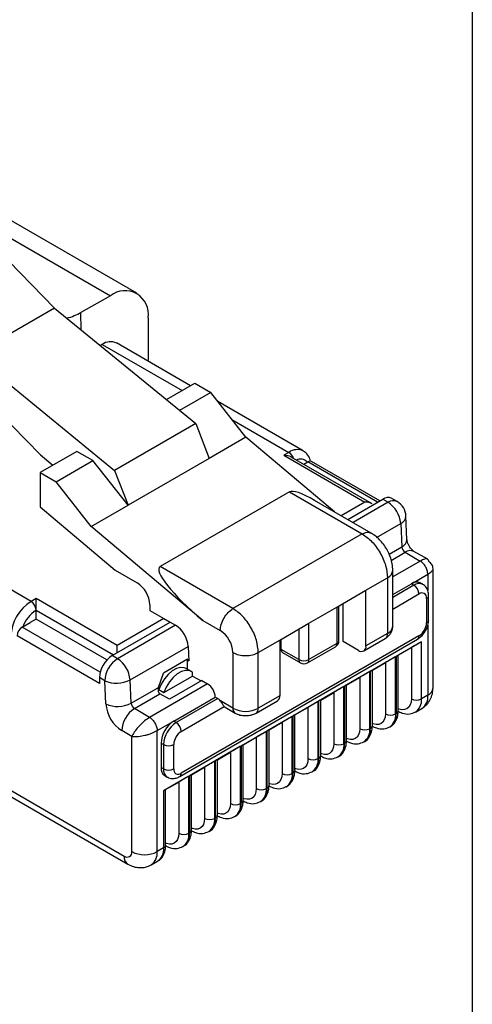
# Model space of a CAD drawing. Header units: millimetres. Extents: x 6 to 275, y 6 to 210.
# Tile 15 of 17: x 260 to 273, y 121 to 148. Entities that reach past the tile are written whole.
import ezdxf

# ---------------------------------------------------------------- set-up
doc = ezdxf.new("R2010")
doc.units = ezdxf.units.MM
doc.linetypes.add('SLD-Solid', pattern=[0])
doc.layers.add('TEXT', color=140, linetype='SLD-Solid', lineweight=25)

msp = doc.modelspace()

# ---------------------------------------------------------------- linework, layer by layer
for p, q in [((261.39, 140.297), (258.906, 142.832)), ((259.273, 142.765), (262.95, 140.642)), ((263.69, 140.711), (260.013, 142.833)), ((255.474, 141.845), (261.002, 136.203)), ((262.95, 140.642), (262.127, 140.176)), ((261.39, 140.297), (259.127, 138.991)), ((261.39, 140.297), (265.331, 137.077)), ((262.131, 139.691), (262.127, 140.176)), ((264.001, 140.024), (264.001, 138.817)), ((262.721, 139.285), (262.667, 139.254)), ((262.721, 139.285), (264.949, 137.999)), ((265.183, 138.134), (263.121, 139.325)), ((259.127, 138.991), (263.068, 135.771)), ((264.511, 137.747), (265.302, 138.203)), ((265.302, 138.203), (265.751, 137.945)), ((265.751, 137.945), (264.882, 137.443)), ((266.731, 136.701), (265.751, 137.945)), ((268.333, 136.316), (265.95, 137.691)), ((265.331, 137.077), (263.068, 135.771)), ((265.331, 137.077), (265.705, 136.109)), ((266.341, 137.195), (267.933, 136.276)), ((266.731, 136.701), (265.705, 136.109)), ((269.203, 134.619), (266.731, 136.701)), ((262.014, 136.305), (260.989, 135.713)), ((261.002, 136.203), (261.341, 135.917)), ((262.463, 136.047), (262.014, 136.305)), ((267.933, 136.276), (267.791, 136.195)), ((267.791, 136.195), (270.054, 134.889)), ((270.254, 134.841), (267.991, 136.147)), ((261.437, 135.455), (262.463, 136.047)), ((263.443, 134.803), (262.463, 136.047)), ((265.705, 136.109), (263.443, 134.803)), ((268.345, 135.943), (268.463, 136.011)), ((270.408, 134.888), (268.463, 136.011)), ((270.466, 134.922), (268.563, 136.021)), ((260.989, 135.713), (260.989, 134.758)), ((260.989, 135.713), (261.437, 135.455)), ((263.068, 135.771), (263.443, 134.803)), ((262.417, 134.211), (261.437, 135.455)), ((260.734, 132.121), (255.523, 135.129)), ((267.947, 135.174), (264.341, 133.092)), ((267.947, 135.174), (269.976, 134.003)), ((260.989, 134.758), (263.082, 132.995)), ((262.417, 134.211), (263.443, 134.803)), ((270.226, 134.028), (268.648, 134.939)), ((270.054, 134.889), (269.394, 134.508)), ((269.571, 134.406), (270.549, 134.97)), ((270.698, 134.884), (269.72, 134.32)), ((270.549, 134.97), (270.698, 134.884)), ((270.948, 134.909), (270.799, 134.995)), ((271.226, 133.85), (271.197, 134.498)), ((265.527, 131.591), (262.417, 134.211)), ((270.379, 133.906), (271.051, 134.294)), ((271.051, 134.294), (271.079, 133.646)), ((269.976, 134.003), (266.37, 131.921)), ((270.726, 133.442), (271.079, 133.646)), ((270.782, 133.267), (271.171, 133.492)), ((271.171, 133.492), (271.595, 133.247)), ((271.804, 133.296), (271.421, 133.517)), ((271.595, 133.247), (270.83, 132.805)), ((263.082, 132.995), (263.697, 132.64)), ((266.37, 131.921), (264.341, 133.092)), ((270.83, 131.431), (270.83, 132.982)), ((271.348, 132.615), (271.808, 132.88)), ((271.808, 132.88), (271.808, 132.423)), ((271.954, 129.712), (271.954, 133.036)), ((270.082, 132.431), (270.683, 132.778)), ((270.683, 132.778), (270.683, 131.227)), ((270.83, 132.315), (271.348, 132.615)), ((271.419, 132.574), (270.83, 132.234)), ((271.348, 132.615), (271.419, 132.574)), ((271.669, 132.599), (271.598, 132.639)), ((269.269, 131.962), (270.082, 132.431)), ((270.082, 130.88), (270.082, 132.431)), ((270.83, 131.907), (271.56, 132.329)), ((271.831, 131.61), (271.831, 132.288)), ((260.876, 132.203), (260.734, 132.121)), ((263.138, 130.896), (260.876, 132.203)), ((264.051, 132.027), (264.051, 131.872)), ((269.446, 131.002), (269.446, 132.064)), ((271.772, 132.206), (271.772, 131.529)), ((260.876, 131.631), (260.876, 131.876)), ((260.876, 131.876), (263.033, 130.631)), ((264.051, 131.872), (264.44, 131.647)), ((268.491, 131.513), (269.269, 131.962)), ((269.269, 131.962), (269.269, 130.949)), ((269.328, 131.031), (269.328, 131.996)), ((260.487, 131.406), (260.71, 131.535)), ((260.876, 131.631), (260.71, 131.535)), ((260.71, 131.535), (260.71, 131.535)), ((260.71, 131.535), (260.71, 131.535)), ((262.852, 130.49), (260.876, 131.631)), ((262.997, 130.611), (264.616, 131.545)), ((264.44, 131.647), (263.138, 130.896)), ((264.765, 131.46), (263.146, 130.525)), ((264.44, 131.647), (264.616, 131.545)), ((264.616, 131.545), (264.765, 131.46)), ((265.527, 131.591), (266.016, 131.309)), ((267.678, 131.043), (268.491, 131.513)), ((268.491, 130.5), (268.491, 131.513)), ((271.808, 131.458), (271.808, 129.508)), ((262.665, 130.149), (260.487, 131.406)), ((268.208, 131.349), (268.208, 130.5)), ((270.683, 131.227), (270.082, 130.88)), ((262.644, 129.835), (260.346, 131.161)), ((264.886, 127.241), (271.519, 131.07)), ((271.56, 131.161), (264.927, 127.332)), ((267.077, 130.696), (267.678, 131.043)), ((267.678, 131.043), (267.678, 129.492)), ((267.713, 130.786), (267.713, 131.064)), ((269.269, 130.949), (268.491, 130.5)), ((269.87, 130.757), (269.446, 131.002)), ((270.02, 130.742), (270.621, 131.089)), ((271.631, 130.998), (270.924, 130.59)), ((271.631, 129.406), (271.631, 130.998)), ((263.499, 129.934), (265.118, 130.869)), ((265.118, 130.869), (265.136, 130.469)), ((266.37, 130.696), (266.37, 129.145)), ((267.077, 129.145), (267.077, 130.696)), ((268.208, 130.5), (267.713, 130.786)), ((267.755, 130.694), (268.25, 130.409)), ((268.45, 130.409), (269.228, 130.858)), ((270.982, 130.623), (271.348, 130.835)), ((271.348, 130.835), (271.348, 129.406)), ((263.146, 130.525), (262.997, 130.611)), ((265.102, 130.515), (264.429, 130.126)), ((265.087, 130.506), (265.097, 130.492)), ((265.097, 130.235), (265.097, 130.492)), ((265.097, 130.492), (265.136, 130.469)), ((265.136, 130.469), (265.102, 130.515)), ((270.91, 130.582), (270.202, 130.173)), ((270.261, 130.207), (270.627, 130.418)), ((270.627, 130.418), (270.627, 128.989)), ((270.91, 128.989), (270.91, 130.582)), ((270.924, 130.59), (270.924, 128.997)), ((270.982, 129.079), (270.982, 130.623)), ((264.291, 129.727), (264.429, 130.126)), ((265.208, 130.17), (265.067, 130.252)), ((265.239, 130.043), (265.239, 130.149)), ((270.188, 130.165), (269.481, 129.757)), ((270.188, 128.573), (270.188, 130.165)), ((270.202, 130.173), (270.202, 128.581)), ((270.261, 128.663), (270.261, 130.207)), ((262.644, 129.998), (262.644, 129.835)), ((262.792, 129.912), (262.644, 129.998)), ((262.821, 129.265), (262.792, 129.912)), ((263.528, 129.286), (263.499, 129.934)), ((265.663, 129.823), (264.044, 128.888)), ((264.443, 129.584), (265.239, 130.043)), ((265.5, 129.916), (264.594, 129.393)), ((265.239, 130.043), (265.479, 129.904)), ((265.5, 129.916), (265.663, 129.823)), ((269.54, 129.791), (269.906, 130.002)), ((269.906, 130.002), (269.906, 128.573)), ((263.528, 129.286), (264.291, 129.727)), ((263.619, 129.133), (264.332, 129.544)), ((264.279, 129.652), (264.302, 129.666)), ((264.302, 129.666), (264.443, 129.584)), ((264.594, 129.393), (264.332, 129.544)), ((269.467, 129.749), (268.76, 129.341)), ((268.819, 129.374), (269.184, 129.585)), ((269.184, 129.585), (269.184, 128.157)), ((269.467, 128.157), (269.467, 129.749)), ((269.481, 129.757), (269.481, 128.165)), ((269.54, 128.246), (269.54, 129.791)), ((264.715, 128.786), (265.875, 129.455)), ((265.946, 129.414), (264.786, 128.745)), ((265.875, 129.455), (265.946, 129.414)), ((266.37, 129.145), (266.02, 129.347)), ((267.015, 129.008), (267.616, 129.355)), ((267.678, 129.492), (267.077, 129.145)), ((268.746, 129.332), (268.039, 128.924)), ((268.746, 127.74), (268.746, 129.332)), ((268.76, 129.341), (268.76, 127.748)), ((268.819, 127.83), (268.819, 129.374)), ((271.808, 129.508), (271.631, 129.406)), ((264.044, 128.888), (263.619, 129.133)), ((264.927, 128.5), (266.124, 129.191)), ((266.149, 129.171), (266.432, 129.008)), ((268.097, 128.958), (268.463, 129.169)), ((268.463, 129.169), (268.463, 127.74)), ((270.924, 128.997), (270.91, 128.989)), ((271.465, 129.039), (271.642, 129.141)), ((264.256, 128.52), (264.715, 128.786)), ((264.786, 128.745), (264.715, 128.786)), ((268.025, 128.916), (267.317, 128.508)), ((267.376, 128.542), (267.742, 128.753)), ((267.742, 128.753), (267.742, 127.324)), ((268.025, 127.324), (268.025, 128.916)), ((268.039, 128.924), (268.039, 127.332)), ((268.097, 127.414), (268.097, 128.958)), ((257.397, 128.454), (263.336, 125.026)), ((263.549, 128.357), (263.266, 128.52)), ((264.256, 125.148), (264.256, 128.52)), ((267.303, 128.5), (266.596, 128.091)), ((267.303, 126.907), (267.303, 128.5)), ((267.317, 128.508), (267.317, 126.916)), ((267.376, 126.997), (267.376, 128.542)), ((270.202, 128.581), (270.188, 128.573)), ((270.744, 128.623), (270.758, 128.631)), ((257.5, 128.226), (263.44, 124.797)), ((263.549, 125.148), (263.549, 128.357)), ((264.362, 128.173), (264.362, 127.496)), ((264.362, 128.173), (264.433, 128.133)), ((266.655, 128.125), (267.021, 128.336)), ((267.021, 128.336), (267.021, 126.907)), ((269.481, 128.165), (269.467, 128.157)), ((270.023, 128.207), (270.037, 128.215)), ((264.433, 128.133), (264.433, 127.455)), ((264.715, 127.455), (264.715, 128.133)), ((266.582, 128.083), (265.875, 127.675)), ((265.934, 127.709), (266.299, 127.92)), ((266.299, 127.92), (266.299, 126.491)), ((266.582, 126.491), (266.582, 128.083)), ((266.596, 128.091), (266.596, 126.499)), ((266.655, 126.581), (266.655, 128.125)), ((265.861, 127.667), (265.154, 127.259)), ((265.861, 126.075), (265.861, 127.667)), ((265.875, 127.675), (265.875, 126.083)), ((265.934, 126.164), (265.934, 127.709)), ((268.76, 127.748), (268.746, 127.74)), ((269.301, 127.79), (269.316, 127.798)), ((264.433, 127.455), (264.362, 127.496)), ((265.212, 127.292), (265.578, 127.504)), ((265.578, 127.504), (265.578, 126.075)), ((268.58, 127.374), (268.594, 127.382)), ((265.14, 127.251), (264.433, 126.842)), ((264.465, 127.267), (264.536, 127.226)), ((264.491, 126.876), (264.857, 127.087)), ((264.857, 127.087), (264.857, 125.658)), ((265.14, 125.658), (265.14, 127.251)), ((265.154, 127.259), (265.154, 125.666)), ((265.212, 125.748), (265.212, 127.293)), ((268.039, 127.332), (268.025, 127.324)), ((264.433, 126.842), (264.433, 125.25)), ((264.491, 125.332), (264.491, 126.876)), ((267.317, 126.916), (267.303, 126.907)), ((267.859, 126.957), (267.873, 126.966)), ((267.138, 126.541), (267.152, 126.549)), ((266.596, 126.499), (266.582, 126.491)), ((265.875, 126.083), (265.861, 126.075)), ((266.416, 126.125), (266.431, 126.133)), ((265.695, 125.708), (265.709, 125.717)), ((265.154, 125.666), (265.14, 125.658)), ((264.433, 125.25), (264.256, 125.148)), ((264.974, 125.292), (264.988, 125.3)), ((264.09, 124.782), (264.267, 124.884))]:
    msp.add_line(p, q)
at = {"flags": 128}
for points in [[(260.876, 131.876), (260.876, 131.911), (260.876, 131.951), (260.876, 131.994), (260.876, 132.039), (260.876, 132.084), (260.876, 132.128), (260.876, 132.168), (260.876, 132.203)], [(263.138, 130.692), (263.138, 130.733), (263.138, 130.778), (263.138, 130.821), (263.138, 130.861), (263.138, 130.896)], [(265.067, 130.252), (265.011, 130.275), (264.907, 130.282), (264.793, 130.25), (264.675, 130.183), (264.56, 130.084), (264.455, 129.96), (264.367, 129.817), (264.302, 129.666)], [(265.239, 130.149), (265.152, 130.193), (265.049, 130.2), (264.934, 130.169), (264.816, 130.102), (264.701, 130.003), (264.596, 129.878), (264.509, 129.736), (264.443, 129.584)], [(271.348, 129.406), (271.34, 129.315), (271.316, 129.237), (271.277, 129.175), (271.224, 129.131), (271.159, 129.107), (271.086, 129.104), (271.007, 129.122), (270.982, 129.131)], [(266.124, 129.191), (266.14, 129.177), (266.149, 129.171)], [(270.627, 128.989), (270.619, 128.898), (270.594, 128.82), (270.555, 128.758), (270.502, 128.715), (270.438, 128.691), (270.365, 128.688), (270.285, 128.706), (270.261, 128.715)], [(269.906, 128.573), (269.897, 128.482), (269.873, 128.404), (269.834, 128.342), (269.781, 128.298), (269.717, 128.274), (269.644, 128.271), (269.564, 128.29), (269.54, 128.299)], [(269.184, 128.157), (269.176, 128.066), (269.152, 127.988), (269.113, 127.926), (269.06, 127.882), (268.996, 127.858), (268.922, 127.855), (268.843, 127.873), (268.819, 127.882)], [(268.463, 127.74), (268.455, 127.649), (268.431, 127.571), (268.392, 127.509), (268.339, 127.465), (268.274, 127.442), (268.201, 127.439), (268.122, 127.457), (268.097, 127.466)], [(267.742, 127.324), (267.734, 127.233), (267.709, 127.155), (267.67, 127.093), (267.617, 127.049), (267.553, 127.025), (267.48, 127.022), (267.4, 127.04), (267.376, 127.05)], [(267.021, 126.907), (267.012, 126.817), (266.988, 126.739), (266.949, 126.676), (266.896, 126.633), (266.832, 126.609), (266.759, 126.606), (266.679, 126.624), (266.655, 126.633)], [(266.299, 126.491), (266.291, 126.4), (266.267, 126.322), (266.228, 126.26), (266.175, 126.216), (266.111, 126.193), (266.037, 126.19), (265.958, 126.208), (265.934, 126.217)], [(265.578, 126.075), (265.57, 125.984), (265.546, 125.906), (265.507, 125.844), (265.454, 125.8), (265.389, 125.776), (265.316, 125.773), (265.237, 125.791), (265.212, 125.801)], [(264.857, 125.658), (264.849, 125.567), (264.824, 125.489), (264.785, 125.427), (264.733, 125.384), (264.668, 125.36), (264.595, 125.357), (264.515, 125.375), (264.491, 125.384)]]:
    msp.add_lwpolyline(points, dxfattribs=at)
for centre, radius, start, end in [((263.356, 140.13), 0.653, 350.6605, 128.4112), ((262.956, 138.958), 0.402, 65.6929, 125.6176), ((268.166, 135.959), 0.394, 64.9427, 126.3018), ((267.766, 136.016), 0.309, 16.971, 57.3038), ((268.25, 135.844), 0.246, 38.9084, 117.3121), ((268.522, 135.929), 0.101, 65.6929, 125.6176), ((270.696, 134.766), 0.251, 65.6929, 125.6176), ((270.844, 134.68), 0.251, 65.6929, 125.6176), ((270.279, 134.233), 0.774, 4.4665, 57.2659), ((270.698, 134.476), 0.5, 2.5323, 60.0027), ((270.958, 134.515), 0.24, 292.7675, 356.0317), ((270.987, 133.867), 0.24, 292.7675, 356.0317), ((271.28, 133.662), 0.201, 184.4665, 237.2659), ((271.318, 133.288), 0.251, 65.6929, 125.6176), ((263.283, 131.992), 0.768, 2.6055, 57.3945), ((271.494, 132.41), 0.251, 65.6929, 125.6176), ((271.565, 132.375), 0.246, 64.8967, 126.306), ((271.253, 132.315), 0.307, 2.6055, 57.3945), ((271.643, 132.227), 0.131, 350.786, 129.2033), ((271.735, 132.295), 0.0959, 292.7371, 355.9633), ((261.397, 131.085), 1.229, 122.6055, 177.3945), ((260.569, 131.862), 0.307, 2.6055, 57.3945), ((261.374, 131.099), 0.922, 122.6717, 159.751), ((264.347, 130.809), 0.774, 4.4665, 57.2659), ((271.312, 131.55), 0.461, 302.6055, 357.3945), ((271.731, 131.62), 0.101, 294.3747, 354.3052), ((260.653, 131.148), 0.307, 122.6055, 177.3945), ((265.602, 130.661), 0.768, 2.6055, 57.3945), ((270.541, 131.209), 0.144, 304.0565, 7.2557), ((270.58, 131.456), 0.251, 294.3747, 354.3052), ((269.128, 131.031), 0.2, 299.9973, 0), ((269.174, 130.937), 0.0959, 304.0564, 7.2558), ((269.228, 131.041), 0.101, 294.3747, 354.3052), ((271.465, 131.149), 0.0959, 304.0558, 7.2563), ((267.809, 130.774), 0.0959, 172.7427, 235.9451), ((269.953, 130.859), 0.131, 230.7967, 9.214), ((263.411, 129.963), 0.768, 122.6055, 177.3945), ((263.56, 129.877), 0.768, 122.6055, 177.3945), ((262.727, 129.874), 0.774, 4.4665, 57.2659), ((268.35, 130.773), 0.307, 242.6097, 297.3903), ((268.304, 130.488), 0.0959, 172.7442, 235.9436), ((268.35, 130.582), 0.2, 240.0027, 299.9973), ((268.393, 130.489), 0.0986, 305.0133, 6.2988), ((263.123, 130.647), 0.806, 245.7448, 297.7646), ((265.414, 129.434), 0.461, 2.6055, 57.3945), ((271.704, 129.737), 0.251, 294.3747, 354.3052), ((263.152, 130), 0.806, 245.7448, 297.7646), ((263.793, 129.341), 0.975, 184.4665, 237.2659), ((263.728, 129.302), 0.201, 184.4665, 237.2659), ((265.809, 129.188), 0.264, 36.8484, 58.792), ((267.531, 129.476), 0.148, 305.0133, 6.2988), ((271.489, 129.679), 0.307, 242.6097, 297.3903), ((271.239, 129.362), 0.394, 304.9404, 6.3055), ((271.427, 129.459), 0.384, 304.0564, 7.2558), ((264.033, 128.485), 0.768, 122.6055, 177.3945), ((266.513, 129.127), 0.144, 172.7424, 235.9613), ((266.724, 129.827), 0.769, 242.6097, 297.3903), ((266.934, 129.127), 0.144, 304.0387, 7.2576), ((270.768, 129.262), 0.307, 242.6097, 297.3903), ((270.518, 128.946), 0.394, 304.9404, 6.3055), ((270.543, 128.949), 0.384, 304.0563, 7.2559), ((270.882, 129.089), 0.101, 294.3747, 354.3052), ((265.129, 128.138), 0.768, 122.6055, 177.3945), ((265.2, 128.098), 0.768, 122.6055, 177.3945), ((264.62, 128.486), 0.307, 2.6055, 57.3945), ((265.176, 128.112), 0.461, 122.6055, 177.3945), ((270.047, 128.846), 0.307, 242.6097, 297.3903), ((269.796, 128.53), 0.394, 304.9404, 6.3055), ((269.822, 128.533), 0.384, 304.0563, 7.2559), ((270.161, 128.673), 0.101, 294.3747, 354.3052), ((269.101, 128.116), 0.384, 304.0563, 7.2559), ((269.44, 128.256), 0.101, 294.3747, 354.3052), ((264.574, 128.405), 0.307, 242.6097, 297.3903), ((269.326, 128.429), 0.307, 242.6097, 297.3903), ((269.075, 128.113), 0.394, 304.9404, 6.3055), ((268.604, 128.013), 0.307, 242.6097, 297.3903), ((268.354, 127.697), 0.394, 304.9404, 6.3055), ((268.379, 127.7), 0.384, 304.0563, 7.2559), ((268.718, 127.84), 0.101, 294.3747, 354.3052), ((264.6, 127.465), 0.24, 172.7437, 235.9442), ((264.683, 127.43), 0.252, 174.3893, 234.1908), ((264.574, 127.728), 0.307, 242.6097, 297.3903), ((264.845, 127.434), 0.131, 170.786, 309.2033), ((267.997, 127.424), 0.101, 294.3747, 354.3052), ((264.827, 127.322), 0.101, 305.698, 5.6204), ((267.883, 127.597), 0.307, 242.6097, 297.3903), ((267.633, 127.28), 0.394, 304.9404, 6.3055), ((267.658, 127.283), 0.384, 304.0563, 7.2559), ((267.162, 127.18), 0.307, 242.6097, 297.3903), ((266.912, 126.864), 0.394, 304.9404, 6.3055), ((266.937, 126.867), 0.384, 304.0563, 7.2559), ((267.276, 127.007), 0.101, 294.3747, 354.3052), ((266.555, 126.591), 0.101, 294.3747, 354.3052), ((266.441, 126.764), 0.307, 242.6097, 297.3903), ((266.19, 126.448), 0.394, 304.9404, 6.3055), ((266.216, 126.451), 0.384, 304.0563, 7.2559), ((265.719, 126.348), 0.307, 242.6097, 297.3903), ((265.469, 126.031), 0.394, 304.9404, 6.3055), ((265.494, 126.034), 0.384, 304.0563, 7.2559), ((265.833, 126.174), 0.101, 294.3747, 354.3052), ((265.112, 125.758), 0.101, 294.3747, 354.3052), ((264.998, 125.931), 0.307, 242.6097, 297.3903), ((264.748, 125.615), 0.394, 304.9404, 6.3055), ((264.773, 125.618), 0.384, 304.0563, 7.2559), ((263.419, 125.127), 0.131, 230.7967, 9.214), ((263.902, 125.83), 0.769, 242.6097, 297.3903), ((263.852, 125.109), 0.405, 307.0336, 5.503), ((264.052, 125.202), 0.384, 304.0563, 7.2559), ((264.391, 125.342), 0.101, 294.3747, 354.3052), ((263.574, 124.995), 0.24, 172.7389, 235.9963)]:
    msp.add_arc(centre, radius, start, end)
for centre, major_axis, ratio, start_param, end_param in [((261.067, 140.788), (1.5, -0.012), 0.571924, 5.177936, 5.502325), ((267.791, 136.032), (0.283, 0), 0.577381, 0.785462, 1.570767), ((269.487, 133.877), (1.561, -1.279), 0.18977, 2.284814, 3.070131), ((270.054, 134.725), (0.283, 0), 0.57738, 0.785463, 1.570768), ((265.88, 131.795), (1.561, -1.279), 0.18977, 3.070131, 4.640927), ((271.489, 130.916), (0.2, 0.115), 0.000077, 0.785301, 2.356148), ((270.768, 130.5), (0.2, 0.115), 0.000077, 0.785301, 2.356148), ((270.782, 130.508), (0.2, 0.115), 0.00007, 6.283145, 7.068543), ((270.047, 130.083), (0.2, 0.115), 0.000077, 0.785301, 2.356148), ((270.061, 130.092), (0.2, 0.115), 0.00007, 6.283145, 7.068543), ((264.385, 129.681), (0.032, 0.145), 0.697888, 1.405973, 2.92441), ((269.326, 129.667), (0.2, 0.115), 0.000077, 0.785301, 2.356148), ((269.34, 129.675), (0.2, 0.115), 0.00007, 6.283145, 7.068543), ((268.604, 129.251), (0.2, 0.115), 0.000077, 0.785301, 2.356148), ((268.619, 129.259), (0.2, 0.115), 0.00007, 6.283145, 7.068543), ((267.883, 128.834), (0.2, 0.115), 0.000077, 0.785301, 2.356148), ((267.897, 128.843), (0.2, 0.115), 0.00007, 6.283145, 7.068543), ((267.162, 128.418), (0.2, 0.115), 0.000077, 0.785301, 2.356148), ((267.176, 128.426), (0.2, 0.115), 0.00007, 6.283145, 7.068543), ((266.441, 128.002), (0.2, 0.115), 0.000077, 0.785301, 2.356148), ((266.455, 128.01), (0.2, 0.115), 0.00007, 6.283145, 7.068543), ((265.719, 127.585), (0.2, 0.115), 0.000077, 0.785301, 2.356148), ((265.734, 127.593), (0.2, 0.115), 0.00007, 6.283145, 7.068543), ((264.998, 127.169), (0.2, 0.115), 0.000077, 0.785301, 2.356148), ((265.012, 127.177), (0.2, 0.115), 0.00007, 6.283145, 7.068543), ((264.291, 126.761), (0.2, 0.115), 0.00007, 6.283145, 7.068543)]:
    msp.add_ellipse(centre, major_axis=major_axis, ratio=ratio, start_param=start_param, end_param=end_param)
for points, knots in [([(268.535, 136.026), (268.516, 136.089), (268.478, 136.209), (268.379, 136.28), (268.332, 136.314)], [0, 0, 0, 0, 0.523763, 1, 1, 1, 1]), ([(269.976, 134.003), (270.023, 134.024), (270.117, 134.067), (270.19, 134.041), (270.226, 134.028)], [0, 0, 0, 0, 0.500021, 1, 1, 1, 1]), ([(270.83, 132.982), (270.826, 133.046), (270.817, 133.21), (270.726, 133.477), (270.553, 133.76), (270.371, 133.938), (270.253, 134.011), (270.226, 134.028)], [0, 0, 0, 0, 0.157204, 0.403042, 0.656233, 0.922705, 1, 1, 1, 1]), ([(271.421, 133.517), (271.415, 133.521), (271.403, 133.528), (271.367, 133.56), (271.327, 133.607), (271.285, 133.67), (271.253, 133.738), (271.233, 133.797), (271.227, 133.834), (271.226, 133.846), (271.226, 133.85)], [0, 0, 0, 0, 0.124648, 0.249318, 0.381636, 0.525191, 0.676249, 0.810737, 0.93614, 1, 1, 1, 1]), ([(271.803, 133.295), (271.802, 133.296), (271.796, 133.307), (271.764, 133.307), (271.703, 133.302), (271.638, 133.269), (271.595, 133.247)], [0, 0, 0, 0, 0.027363, 0.285741, 0.53364, 1, 1, 1, 1]), ([(271.833, 133.234), (271.834, 133.238), (271.836, 133.269), (271.818, 133.283), (271.803, 133.295)], [0, 0, 0, 0, 0.128479, 1, 1, 1, 1]), ([(271.954, 133.034), (271.953, 133.053), (271.95, 133.093), (271.925, 133.148), (271.887, 133.197), (271.851, 133.223), (271.834, 133.234)], [0, 0, 0, 0, 0.249721, 0.507357, 0.769794, 1, 1, 1, 1]), ([(271.808, 132.88), (271.847, 132.906), (271.908, 132.946), (271.943, 132.996), (271.959, 133.024), (271.953, 133.035), (271.952, 133.036)], [0, 0, 0, 0, 0.465106, 0.7113687, 0.9674316, 1, 1, 1, 1]), ([(271.831, 132.288), (271.827, 132.331), (271.82, 132.417), (271.763, 132.53), (271.697, 132.576), (271.668, 132.596)], [0, 0, 0, 0, 0.347324, 0.705259, 1, 1, 1, 1]), ([(271.519, 131.07), (271.552, 131.093), (271.635, 131.149), (271.741, 131.285), (271.817, 131.452), (271.827, 131.561), (271.831, 131.61)], [0, 0, 0, 0, 0.1950429, 0.4779441, 0.7657574, 1, 1, 1, 1]), ([(270.621, 131.089), (270.65, 131.109), (270.709, 131.148), (270.775, 131.231), (270.821, 131.327), (270.827, 131.396), (270.83, 131.431)], [0, 0, 0, 0, 0.235484, 0.483158, 0.739379, 1, 1, 1, 1]), ([(271.642, 129.141), (271.689, 129.174), (271.782, 129.239), (271.879, 129.381), (271.942, 129.542), (271.95, 129.656), (271.954, 129.712)], [0, 0, 0, 0, 0.260812, 0.517139, 0.764763, 1, 1, 1, 1]), ([(266.02, 129.347), (266.031, 129.332), (266.051, 129.304), (266.078, 129.259), (266.102, 129.218), (266.117, 129.2), (266.124, 129.191)], [0, 0, 0, 0, 0.250408, 0.50047, 0.741453, 1, 1, 1, 1]), ([(270.756, 128.633), (270.76, 128.634), (270.823, 128.654), (270.908, 128.766), (270.974, 128.92), (270.98, 129.032), (270.982, 129.079)], [0, 0, 0, 0, 0.020833, 0.389039, 0.745912, 1, 1, 1, 1]), ([(270.965, 129.069), (271.008, 129.048), (271.116, 128.994), (271.294, 128.968), (271.411, 129.018), (271.464, 129.041)], [0, 0, 0, 0, 0.261632, 0.665615, 1, 1, 1, 1]), ([(264.044, 128.888), (263.998, 128.858), (263.927, 128.813), (263.83, 128.727), (263.738, 128.636), (263.654, 128.535), (263.586, 128.433), (263.562, 128.383), (263.549, 128.357)], [0, 0, 0, 0, 0.228178, 0.348993, 0.474616, 0.706769, 0.845817, 1, 1, 1, 1]), ([(263.549, 128.357), (263.578, 128.355), (263.634, 128.351), (263.756, 128.359), (263.885, 128.382), (264.01, 128.416), (264.133, 128.457), (264.207, 128.495), (264.256, 128.52)], [0, 0, 0, 0, 0.154272, 0.293349, 0.525384, 0.651464, 0.772431, 1, 1, 1, 1]), ([(270.035, 128.216), (270.039, 128.218), (270.102, 128.238), (270.186, 128.349), (270.253, 128.504), (270.259, 128.616), (270.261, 128.663)], [0, 0, 0, 0, 0.020833, 0.389039, 0.745912, 1, 1, 1, 1]), ([(270.244, 128.653), (270.286, 128.631), (270.395, 128.577), (270.573, 128.552), (270.69, 128.602), (270.743, 128.625)], [0, 0, 0, 0, 0.2616317, 0.6656146, 1, 1, 1, 1]), ([(269.314, 127.8), (269.317, 127.801), (269.381, 127.822), (269.465, 127.933), (269.531, 128.087), (269.537, 128.2), (269.54, 128.246)], [0, 0, 0, 0, 0.020833, 0.389039, 0.745912, 1, 1, 1, 1]), ([(269.523, 128.236), (269.565, 128.215), (269.673, 128.161), (269.852, 128.135), (269.968, 128.186), (270.021, 128.208)], [0, 0, 0, 0, 0.2616317, 0.6656146, 1, 1, 1, 1]), ([(268.593, 127.384), (268.596, 127.385), (268.659, 127.405), (268.744, 127.516), (268.81, 127.671), (268.816, 127.783), (268.819, 127.83)], [0, 0, 0, 0, 0.0208333, 0.3890386, 0.7459121, 1, 1, 1, 1]), ([(268.801, 127.82), (268.844, 127.799), (268.952, 127.744), (269.13, 127.719), (269.247, 127.769), (269.3, 127.792)], [0, 0, 0, 0, 0.261632, 0.665615, 1, 1, 1, 1]), ([(267.871, 126.967), (267.875, 126.968), (267.938, 126.989), (268.023, 127.1), (268.089, 127.254), (268.095, 127.367), (268.097, 127.414)], [0, 0, 0, 0, 0.020833, 0.389039, 0.745912, 1, 1, 1, 1]), ([(268.08, 127.404), (268.123, 127.382), (268.231, 127.328), (268.409, 127.302), (268.526, 127.353), (268.579, 127.376)], [0, 0, 0, 0, 0.2616317, 0.6656146, 1, 1, 1, 1]), ([(264.537, 127.228), (264.541, 127.225), (264.576, 127.195), (264.667, 127.181), (264.783, 127.19), (264.853, 127.224), (264.886, 127.241)], [0, 0, 0, 0, 0.037337, 0.379469, 0.702772, 1, 1, 1, 1]), ([(267.15, 126.551), (267.154, 126.552), (267.217, 126.572), (267.301, 126.684), (267.368, 126.838), (267.374, 126.95), (267.376, 126.997)], [0, 0, 0, 0, 0.0208333, 0.3890386, 0.7459121, 1, 1, 1, 1]), ([(267.359, 126.987), (267.401, 126.966), (267.51, 126.912), (267.688, 126.886), (267.805, 126.936), (267.858, 126.959)], [0, 0, 0, 0, 0.2616317, 0.6656146, 1, 1, 1, 1]), ([(266.429, 126.135), (266.432, 126.136), (266.496, 126.156), (266.58, 126.267), (266.646, 126.422), (266.652, 126.534), (266.655, 126.581)], [0, 0, 0, 0, 0.020833, 0.389039, 0.745912, 1, 1, 1, 1]), ([(266.638, 126.571), (266.68, 126.55), (266.788, 126.495), (266.967, 126.47), (267.083, 126.52), (267.136, 126.543)], [0, 0, 0, 0, 0.2616317, 0.6656146, 1, 1, 1, 1]), ([(265.708, 125.718), (265.711, 125.719), (265.774, 125.74), (265.859, 125.851), (265.925, 126.005), (265.931, 126.118), (265.934, 126.164)], [0, 0, 0, 0, 0.020833, 0.389039, 0.745912, 1, 1, 1, 1]), ([(265.916, 126.154), (265.959, 126.133), (266.067, 126.079), (266.245, 126.053), (266.362, 126.104), (266.415, 126.127)], [0, 0, 0, 0, 0.2616317, 0.6656146, 1, 1, 1, 1]), ([(264.986, 125.302), (264.99, 125.303), (265.053, 125.323), (265.138, 125.435), (265.204, 125.589), (265.21, 125.701), (265.212, 125.748)], [0, 0, 0, 0, 0.020833, 0.389039, 0.745912, 1, 1, 1, 1]), ([(265.195, 125.738), (265.238, 125.717), (265.346, 125.663), (265.524, 125.637), (265.641, 125.687), (265.694, 125.71)], [0, 0, 0, 0, 0.2616317, 0.6656146, 1, 1, 1, 1]), ([(264.265, 124.886), (264.269, 124.887), (264.332, 124.907), (264.416, 125.018), (264.483, 125.173), (264.489, 125.285), (264.491, 125.332)], [0, 0, 0, 0, 0.020833, 0.389039, 0.745912, 1, 1, 1, 1]), ([(264.474, 125.322), (264.516, 125.3), (264.625, 125.246), (264.803, 125.221), (264.92, 125.271), (264.973, 125.294)], [0, 0, 0, 0, 0.2616317, 0.6656146, 1, 1, 1, 1]), ([(263.44, 124.797), (263.49, 124.772), (263.593, 124.722), (263.764, 124.696), (263.936, 124.709), (264.038, 124.758), (264.09, 124.782)], [0, 0, 0, 0, 0.235241, 0.482866, 0.739191, 1, 1, 1, 1])]:
    msp.add_open_spline(points, degree=3, knots=knots)
for points in [[(269.976, 134.003), (270.069, 133.937), (270.254, 133.806), (270.488, 133.482), (270.651, 133.118), (270.673, 132.891), (270.683, 132.778)], [(271.808, 132.88), (271.804, 132.914), (271.798, 132.982), (271.749, 133.091), (271.679, 133.188), (271.623, 133.228), (271.595, 133.247)], [(270.683, 132.778), (270.725, 132.808), (270.809, 132.868), (270.823, 132.944), (270.83, 132.982)], [(266.016, 131.309), (266.022, 131.365), (266.032, 131.478), (266.114, 131.661), (266.231, 131.822), (266.324, 131.888), (266.37, 131.921)], [(267.077, 130.696), (267.066, 130.809), (267.045, 131.036), (266.882, 131.4), (266.648, 131.724), (266.463, 131.855), (266.37, 131.921)], [(266.37, 130.696), (266.422, 130.673), (266.525, 130.625), (266.724, 130.605), (266.922, 130.625), (267.025, 130.673), (267.077, 130.696)], [(266.432, 129.008), (266.475, 128.988), (266.56, 128.949), (266.724, 128.932), (266.887, 128.949), (266.972, 128.988), (267.015, 129.008)], [(264.044, 128.888), (264.071, 128.868), (264.127, 128.829), (264.197, 128.731), (264.246, 128.622), (264.253, 128.554), (264.256, 128.52)]]:
    msp.add_open_spline(points, degree=3)
at = {"layer": 'TEXT'}
msp.add_line((273.05, 209.55), (273.05, 6.35), dxfattribs=at)

doc.saveas('drawing.dxf')
